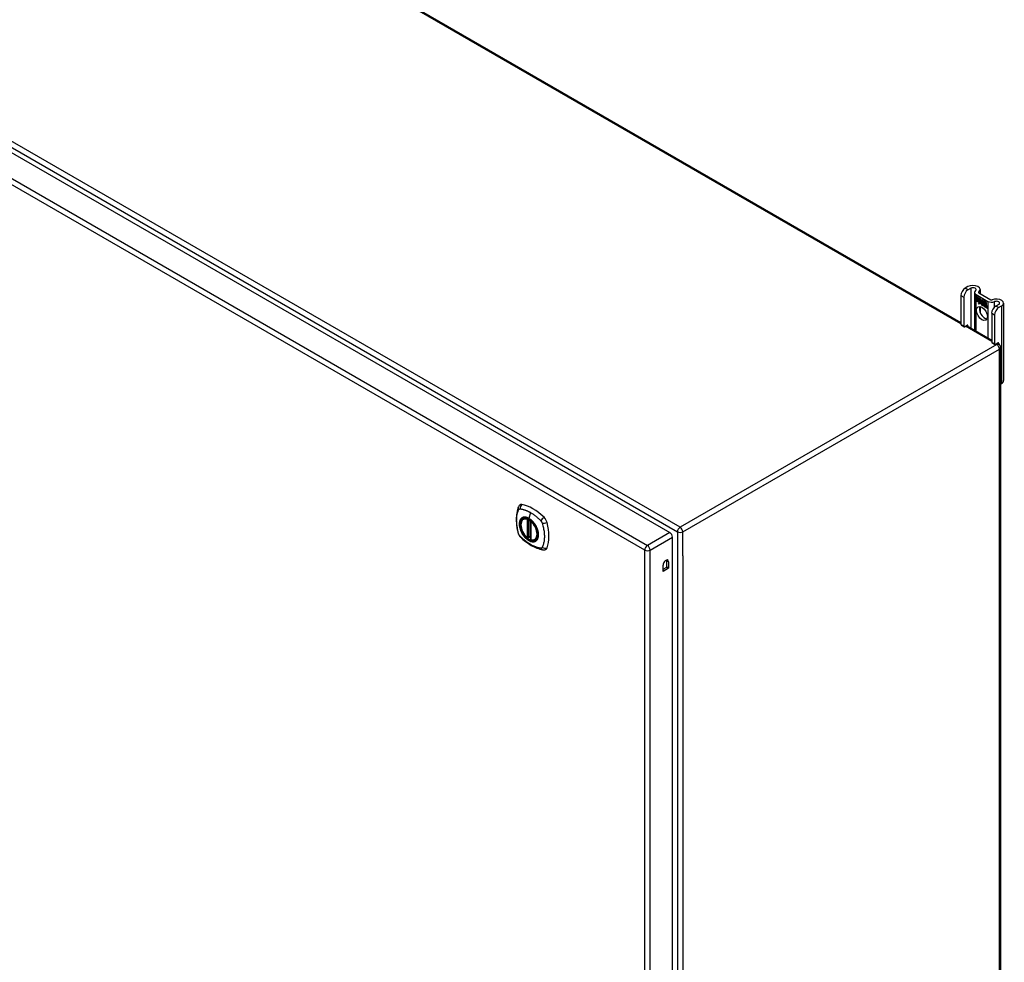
# Model space of a CAD drawing. Header units: inches. Extents: x 25 to 627, y 68 to 295.
# Tile 27 of 28: x 601 to 627, y 229 to 254. Entities that reach past the tile are written whole.
import ezdxf

# ---------------------------------------------------------------- set-up
doc = ezdxf.new("R2010")
doc.units = ezdxf.units.IN
doc.header["$MEASUREMENT"] = 0
doc.layers.add('Visible Edges(ANSI)', color=7, linetype='Continuous', lineweight=25)
doc.layers.add('Visible Tangent Edges(ANSI)', color=7, linetype='Continuous', lineweight=25)

msp = doc.modelspace()

# ---------------------------------------------------------------- linework, layer by layer
at = {"layer": 'Visible Edges(ANSI)'}
for p, q in [((584.81, 269.66), (626.103, 245.819)), ((576.283, 264.615), (618.431, 240.281)), ((626.289, 246.764), (626.213, 246.72)), ((626.288, 246.678), (626.363, 246.721)), ((626.46, 246.612), (626.46, 245.613)), ((626.5, 246.556), (626.813, 246.376)), ((626.574, 246.599), (626.887, 246.418)), ((626.609, 246.687), (626.609, 246.579)), ((626.103, 246.529), (626.103, 245.763)), ((626.177, 246.486), (626.177, 245.721)), ((626.503, 246.504), (626.622, 246.435)), ((626.503, 246.471), (626.503, 246.504)), ((626.503, 246.471), (626.504, 246.471)), ((626.591, 246.42), (626.503, 246.471)), ((626.503, 246.434), (626.503, 246.466)), ((626.503, 246.466), (626.591, 246.416)), ((626.503, 246.434), (626.504, 246.434)), ((626.591, 246.383), (626.503, 246.434)), ((626.503, 246.429), (626.591, 246.379)), ((626.503, 246.396), (626.503, 246.429)), ((626.503, 246.396), (626.504, 246.397)), ((626.589, 246.347), (626.503, 246.396)), ((626.504, 246.503), (626.504, 246.471)), ((626.504, 246.503), (626.505, 246.503)), ((626.621, 246.435), (626.504, 246.503)), ((626.504, 246.471), (626.59, 246.421)), ((626.504, 246.466), (626.504, 246.434)), ((626.504, 246.466), (626.505, 246.466)), ((626.59, 246.416), (626.504, 246.466)), ((626.504, 246.434), (626.59, 246.384)), ((626.504, 246.428), (626.505, 246.429)), ((626.59, 246.378), (626.504, 246.428)), ((626.504, 246.428), (626.504, 246.397)), ((626.504, 246.397), (626.59, 246.347)), ((626.567, 246.311), (626.589, 246.347)), ((626.606, 246.336), (626.567, 246.311)), ((626.59, 246.347), (626.569, 246.313)), ((626.569, 246.313), (626.606, 246.337)), ((626.569, 246.313), (626.571, 246.314)), ((626.57, 246.313), (626.569, 246.312)), ((626.571, 246.314), (626.606, 246.337)), ((626.589, 246.347), (626.59, 246.347)), ((626.59, 246.421), (626.59, 246.449)), ((626.59, 246.449), (626.593, 246.448)), ((626.59, 246.421), (626.591, 246.422)), ((626.59, 246.416), (626.591, 246.416)), ((626.59, 246.384), (626.59, 246.416)), ((626.59, 246.384), (626.591, 246.385)), ((626.59, 246.378), (626.591, 246.379)), ((626.59, 246.35), (626.59, 246.378)), ((626.59, 246.35), (626.591, 246.351)), ((626.592, 246.349), (626.59, 246.35)), ((626.591, 246.449), (626.591, 246.42)), ((626.591, 246.449), (626.591, 246.449)), ((626.593, 246.447), (626.591, 246.449)), ((626.591, 246.416), (626.591, 246.383)), ((626.591, 246.379), (626.591, 246.351)), ((626.591, 246.35), (626.604, 246.372)), ((626.591, 246.35), (626.592, 246.351)), ((626.591, 246.351), (626.591, 246.35)), ((626.604, 246.37), (626.592, 246.349)), ((626.592, 246.351), (626.592, 246.351)), ((626.593, 246.448), (626.624, 246.379)), ((626.593, 246.447), (626.593, 246.447)), ((626.623, 246.379), (626.593, 246.447)), ((626.604, 246.372), (626.606, 246.36)), ((626.604, 246.37), (626.604, 246.37)), ((626.606, 246.359), (626.604, 246.37)), ((626.604, 246.37), (626.604, 246.37)), ((626.624, 246.379), (626.606, 246.359)), ((626.606, 246.36), (626.623, 246.379)), ((626.606, 246.36), (626.607, 246.361)), ((626.606, 246.337), (626.608, 246.322)), ((626.606, 246.336), (626.606, 246.336)), ((626.608, 246.32), (626.606, 246.336)), ((626.624, 246.379), (626.607, 246.361)), ((626.607, 246.36), (626.607, 246.361)), ((626.608, 246.322), (626.636, 246.35)), ((626.636, 246.349), (626.608, 246.32)), ((626.608, 246.322), (626.609, 246.322)), ((626.609, 246.322), (626.636, 246.35)), ((626.609, 246.322), (626.609, 246.322)), ((626.621, 246.435), (626.622, 246.435)), ((626.637, 246.398), (626.621, 246.435)), ((626.622, 246.435), (626.637, 246.4)), ((626.623, 246.379), (626.624, 246.379)), ((626.636, 246.35), (626.642, 246.335)), ((626.636, 246.349), (626.636, 246.349)), ((626.642, 246.334), (626.636, 246.349)), ((626.637, 246.4), (626.65, 246.419)), ((626.65, 246.418), (626.637, 246.398)), ((626.637, 246.4), (626.639, 246.4)), ((626.638, 246.4), (626.638, 246.4)), ((626.642, 246.334), (626.643, 246.335)), ((626.643, 246.335), (626.643, 246.335)), ((626.643, 246.329), (626.645, 246.33)), ((626.644, 246.306), (626.677, 246.287)), ((626.645, 246.305), (626.645, 246.305)), ((626.677, 246.286), (626.645, 246.305)), ((626.646, 246.313), (626.667, 246.301)), ((626.646, 246.313), (626.646, 246.313)), ((626.668, 246.3), (626.646, 246.313)), ((626.649, 246.368), (626.68, 246.398)), ((626.649, 246.368), (626.651, 246.369)), ((626.667, 246.328), (626.649, 246.368)), ((626.65, 246.418), (626.65, 246.419)), ((626.65, 246.419), (626.709, 246.385)), ((626.65, 246.419), (626.65, 246.418)), ((626.708, 246.385), (626.65, 246.418)), ((626.68, 246.397), (626.65, 246.368)), ((626.65, 246.368), (626.668, 246.327)), ((626.65, 246.321), (626.652, 246.322)), ((626.651, 246.369), (626.68, 246.398)), ((626.651, 246.369), (626.651, 246.369)), ((626.666, 246.325), (626.666, 246.325)), ((626.667, 246.328), (626.667, 246.329)), ((626.667, 246.301), (626.668, 246.302)), ((626.668, 246.302), (626.668, 246.302)), ((626.671, 246.277), (626.671, 246.277)), ((626.671, 246.269), (626.671, 246.277)), ((626.671, 246.277), (626.671, 246.268)), ((626.676, 246.263), (626.698, 246.279)), ((626.677, 246.287), (626.678, 246.288)), ((626.698, 246.279), (626.677, 246.264)), ((626.698, 246.278), (626.677, 246.263)), ((626.678, 246.288), (626.678, 246.288)), ((626.68, 246.398), (626.683, 246.396)), ((626.68, 246.397), (626.681, 246.397)), ((626.682, 246.396), (626.68, 246.397)), ((626.682, 246.396), (626.683, 246.396)), ((626.682, 246.318), (626.682, 246.396)), ((626.682, 246.318), (626.683, 246.318)), ((626.702, 246.306), (626.682, 246.318)), ((626.683, 246.396), (626.683, 246.318)), ((626.683, 246.318), (626.702, 246.307)), ((626.698, 246.279), (626.686, 246.313)), ((626.686, 246.313), (626.7, 246.305)), ((626.686, 246.312), (626.698, 246.278)), ((626.686, 246.312), (626.687, 246.312)), ((626.7, 246.304), (626.686, 246.312)), ((626.698, 246.279), (626.698, 246.279)), ((626.7, 246.305), (626.707, 246.282)), ((626.7, 246.304), (626.7, 246.304)), ((626.706, 246.282), (626.7, 246.304)), ((626.702, 246.307), (626.708, 246.288)), ((626.702, 246.306), (626.702, 246.307)), ((626.709, 246.284), (626.702, 246.306)), ((626.706, 246.282), (626.707, 246.282)), ((626.709, 246.28), (626.706, 246.282)), ((626.707, 246.282), (626.709, 246.281)), ((626.708, 246.385), (626.709, 246.385)), ((626.708, 246.288), (626.708, 246.385)), ((626.708, 246.288), (626.709, 246.288)), ((626.709, 246.385), (626.709, 246.284)), ((626.709, 246.281), (626.72, 246.293)), ((626.721, 246.292), (626.709, 246.28)), ((626.709, 246.281), (626.71, 246.282)), ((626.721, 246.293), (626.71, 246.282)), ((626.71, 246.281), (626.71, 246.281)), ((626.712, 246.29), (626.712, 246.383)), ((626.712, 246.383), (626.739, 246.368)), ((626.719, 246.297), (626.712, 246.29)), ((626.713, 246.382), (626.713, 246.291)), ((626.713, 246.382), (626.713, 246.382)), ((626.738, 246.367), (626.713, 246.382)), ((626.713, 246.291), (626.719, 246.297)), ((626.713, 246.291), (626.714, 246.292)), ((626.713, 246.27), (626.734, 246.285)), ((626.735, 246.284), (626.713, 246.27)), ((626.714, 246.292), (626.719, 246.297)), ((626.714, 246.292), (626.714, 246.291)), ((626.714, 246.271), (626.734, 246.285)), ((626.719, 246.297), (626.738, 246.286)), ((626.719, 246.297), (626.72, 246.297)), ((626.739, 246.285), (626.719, 246.297)), ((626.72, 246.293), (626.735, 246.284)), ((626.721, 246.292), (626.721, 246.292)), ((626.734, 246.285), (626.721, 246.292)), ((626.732, 246.231), (626.74, 246.282)), ((626.74, 246.281), (626.732, 246.231)), ((626.734, 246.285), (626.734, 246.285)), ((626.738, 246.367), (626.739, 246.368)), ((626.738, 246.286), (626.738, 246.367)), ((626.738, 246.286), (626.739, 246.286)), ((626.739, 246.368), (626.739, 246.285)), ((626.74, 246.282), (626.75, 246.276)), ((626.74, 246.281), (626.741, 246.281)), ((626.749, 246.275), (626.74, 246.281)), ((626.742, 246.283), (626.742, 246.366)), ((626.742, 246.366), (626.769, 246.35)), ((626.742, 246.283), (626.743, 246.283)), ((626.753, 246.277), (626.742, 246.283)), ((626.743, 246.365), (626.743, 246.283)), ((626.743, 246.365), (626.743, 246.365)), ((626.768, 246.35), (626.743, 246.365)), ((626.743, 246.283), (626.754, 246.277)), ((626.754, 246.277), (626.753, 246.272)), ((626.753, 246.277), (626.754, 246.277)), ((626.753, 246.271), (626.753, 246.277)), ((626.768, 246.35), (626.769, 246.35)), ((626.768, 246.27), (626.768, 246.35)), ((626.769, 246.35), (626.769, 246.269)), ((627.098, 246.296), (627.023, 246.253)), ((627.227, 246.33), (627.227, 244.289)), ((626.609, 246.241), (626.609, 246.083)), ((626.671, 246.269), (626.671, 246.269)), ((626.676, 246.263), (626.677, 246.264)), ((626.69, 246.254), (626.676, 246.263)), ((626.677, 246.264), (626.678, 246.263)), ((626.677, 246.263), (626.69, 246.255)), ((626.69, 246.255), (626.702, 246.268)), ((626.702, 246.267), (626.69, 246.254)), ((626.69, 246.255), (626.692, 246.256)), ((626.691, 246.256), (626.691, 246.256)), ((626.692, 246.256), (626.702, 246.268)), ((626.702, 246.268), (626.705, 246.267)), ((626.702, 246.267), (626.703, 246.268)), ((626.704, 246.266), (626.702, 246.267)), ((626.704, 246.266), (626.705, 246.266)), ((626.711, 246.242), (626.704, 246.266)), ((626.705, 246.267), (626.711, 246.243)), ((626.711, 246.243), (626.725, 246.235)), ((626.711, 246.242), (626.712, 246.243)), ((626.725, 246.234), (626.711, 246.242)), ((626.713, 246.27), (626.714, 246.271)), ((626.725, 246.235), (626.713, 246.27)), ((626.713, 246.27), (626.725, 246.234)), ((626.714, 246.27), (626.714, 246.271)), ((626.725, 246.235), (626.725, 246.236)), ((626.732, 246.231), (626.743, 246.225)), ((626.732, 246.231), (626.732, 246.231)), ((626.743, 246.224), (626.732, 246.231)), ((626.743, 246.225), (626.746, 246.245)), ((626.747, 246.245), (626.743, 246.224)), ((626.743, 246.225), (626.743, 246.225)), ((626.749, 246.275), (626.75, 246.276)), ((626.75, 246.276), (626.749, 246.266)), ((626.749, 246.266), (626.749, 246.275)), ((626.749, 246.266), (626.749, 246.266)), ((626.752, 246.264), (626.749, 246.266)), ((626.749, 246.266), (626.752, 246.265)), ((626.752, 246.265), (626.753, 246.266)), ((626.753, 246.271), (626.755, 246.272)), ((626.753, 246.265), (626.753, 246.265)), ((626.754, 246.272), (626.754, 246.272)), ((626.754, 246.26), (626.755, 246.261)), ((626.755, 246.267), (626.757, 246.268)), ((626.761, 246.213), (626.767, 246.246)), ((626.761, 246.213), (626.762, 246.214)), ((626.773, 246.207), (626.761, 246.213)), ((626.767, 246.245), (626.762, 246.214)), ((626.762, 246.214), (626.773, 246.208)), ((626.768, 246.27), (626.769, 246.271)), ((626.773, 246.208), (626.776, 246.228)), ((626.777, 246.228), (626.773, 246.207)), ((626.773, 246.208), (626.773, 246.208)), ((626.776, 246.228), (626.777, 246.228)), ((626.779, 246.246), (626.781, 246.247)), ((626.782, 246.242), (626.783, 246.243)), ((626.784, 246.25), (626.785, 246.251)), ((626.784, 246.243), (626.785, 246.244)), ((626.791, 246.196), (626.797, 246.228)), ((626.791, 246.196), (626.792, 246.197)), ((626.803, 246.19), (626.791, 246.196)), ((626.797, 246.228), (626.792, 246.197)), ((626.792, 246.197), (626.802, 246.19)), ((626.802, 246.19), (626.808, 246.222)), ((626.802, 246.19), (626.803, 246.191)), ((626.809, 246.221), (626.803, 246.19)), ((626.913, 246.062), (626.913, 245.296)), ((626.987, 246.019), (626.987, 245.253)), ((627.097, 246.21), (627.173, 246.254)), ((626.109, 245.749), (626.184, 245.706)), ((626.199, 245.708), (626.267, 245.747)), ((626.248, 245.736), (626.913, 245.352)), ((626.289, 245.734), (626.289, 245.712)), ((626.919, 245.282), (626.993, 245.239)), ((627.009, 245.241), (627.076, 245.28)), ((627.057, 245.268), (627.096, 245.246)), ((627.098, 245.267), (627.098, 245.245)), ((627.146, 245.16), (627.146, 209.396)), ((627.146, 244.197), (627.173, 244.212)), ((614.57, 240.64), (614.58, 240.646)), ((614.765, 240.579), (614.765, 240.101)), ((614.696, 240.157), (614.682, 240.149)), ((614.711, 240.155), (614.709, 240.156)), ((614.765, 240.177), (614.724, 240.154)), ((614.883, 240.098), (614.893, 240.104)), ((618.501, 204.558), (618.501, 240.16)), ((618.347, 239.369), (618.347, 239.535)), ((618.252, 239.259), (618.252, 239.425)), ((618.252, 239.314), (618.347, 239.369)), ((618.396, 239.341), (618.252, 239.259)), ((618.396, 239.341), (618.347, 239.369)), ((618.396, 239.508), (618.396, 239.341))]:
    msp.add_line(p, q, dxfattribs=at)
at = {"layer": 'Visible Edges(ANSI)', "flags": 128}
for points in [[(614.436, 240.95), (614.428, 240.929), (614.422, 240.909), (614.416, 240.89), (614.412, 240.872), (614.407, 240.853), (614.403, 240.834), (614.396, 240.794), (614.39, 240.753), (614.386, 240.711), (614.384, 240.669), (614.383, 240.626), (614.384, 240.583), (614.386, 240.539), (614.39, 240.494), (614.396, 240.449), (614.403, 240.404), (614.411, 240.358), (614.421, 240.313), (614.426, 240.29), (614.429, 240.278), (614.433, 240.264)], [(614.474, 241.006), (614.461, 240.992), (614.45, 240.978), (614.442, 240.964), (614.436, 240.95)], [(614.668, 240.15), (614.654, 240.163), (614.641, 240.176), (614.627, 240.191), (614.614, 240.206), (614.602, 240.221), (614.59, 240.237), (614.579, 240.254), (614.568, 240.272), (614.558, 240.289), (614.549, 240.307), (614.54, 240.326), (614.532, 240.344), (614.525, 240.363), (614.519, 240.382), (614.514, 240.4), (614.51, 240.419), (614.506, 240.437), (614.504, 240.455), (614.502, 240.473), (614.501, 240.49), (614.502, 240.507), (614.503, 240.523), (614.505, 240.539), (614.509, 240.553), (614.513, 240.568), (614.518, 240.581), (614.524, 240.593), (614.532, 240.605), (614.54, 240.616), (614.549, 240.625), (614.559, 240.633), (614.57, 240.64)], [(614.822, 240.56), (614.841, 240.538), (614.859, 240.514), (614.876, 240.49), (614.891, 240.464), (614.905, 240.438), (614.918, 240.411), (614.93, 240.384), (614.94, 240.357)], [(614.433, 240.264), (614.437, 240.251), (614.442, 240.237), (614.448, 240.225), (614.455, 240.213), (614.462, 240.201), (614.47, 240.189), (614.479, 240.178), (614.488, 240.168)], [(614.488, 240.168), (614.498, 240.158), (614.508, 240.149), (614.525, 240.132), (614.559, 240.102), (614.595, 240.072), (614.63, 240.043), (614.667, 240.016), (614.703, 239.99), (614.74, 239.966), (614.777, 239.944), (614.815, 239.923), (614.853, 239.904), (614.891, 239.887), (614.929, 239.871), (614.967, 239.857), (615.005, 239.846), (615.043, 239.836), (615.062, 239.832), (615.073, 239.83), (615.084, 239.828)], [(614.709, 240.156), (614.706, 240.158), (614.702, 240.159), (614.699, 240.158), (614.696, 240.157)], [(614.883, 240.098), (614.871, 240.092), (614.858, 240.088), (614.845, 240.085), (614.831, 240.083), (614.817, 240.083), (614.803, 240.084), (614.788, 240.086), (614.773, 240.09)], [(615.084, 239.828), (615.099, 239.826), (615.116, 239.826), (615.133, 239.828), (615.151, 239.833)]]:
    msp.add_lwpolyline(points, dxfattribs=at)
at = {"layer": 'Visible Edges(ANSI)'}
for centre, radius, start, end in [((627.047, 245.16), 0.099, 0, 60), ((614.776, 240.579), 0.0118, 137.3656, 180), ((614.676, 240.159), 0.0118, 229.389, 300), ((614.718, 240.164), 0.0118, 232.1717, 300), ((614.776, 240.101), 0.0118, 180, 253.4446)]:
    msp.add_arc(centre, radius, start, end, dxfattribs=at)
for centre, major_axis, start_param, end_param in [((626.421, 246.687), (0.188, 0), 5.640144, 8.63938), ((626.213, 246.593), (-0.078, -0.135), 3.926991, 5.497787), ((626.288, 246.55), (0.078, 0.135), 0.785398, 2.356194), ((626.421, 246.687), (0.0825, 0), 5.640144, 8.63938), ((626.596, 246.612), (-0.136, 0), 5.640144, 7.068583), ((626.596, 246.612), (-0.031, 0), 5.640144, 7.068583), ((626.65, 246.298), (-0.0123, 0.0214), 0.72544, 2.208898), ((626.668, 246.287), (-0.0249, 0.0431), 6.268672, 7.008625), ((626.668, 246.287), (-0.0245, 0.0424), 6.268672, 7.008625), ((626.65, 246.298), (0.012, -0.0207), 3.867033, 5.35049), ((626.669, 246.288), (-0.0249, 0.0431), 0.028947, 0.295885), ((626.662, 246.298), (-0.021, 0.0364), 5.317289, 6.229324), ((626.662, 246.298), (-0.0206, 0.0357), 5.272274, 6.251395), ((626.663, 246.298), (-0.0206, 0.0357), 6.047724, 6.251395), ((626.662, 246.298), (-0.0187, 0.0323), 5.330385, 6.268672), ((626.653, 246.297), (-0.0064, 0.011), 0.453624, 1.914249), ((626.662, 246.298), (-0.0183, 0.0317), 5.329545, 6.268672), ((626.653, 246.297), (0.006, -0.0104), 3.639467, 5.055842), ((626.663, 246.298), (-0.0183, 0.0317), 6.051884, 6.268672), ((626.669, 246.288), (-0.0245, 0.0424), 6.268672, 6.283185), ((626.661, 246.303), (-0.0105, 0.0182), 5.836026, 6.946368), ((626.661, 246.303), (-0.0109, 0.0188), 5.836026, 6.985262), ((626.655, 246.337), (-0.0379, 0.0657), 2.208898, 2.658734), ((626.662, 246.304), (-0.0109, 0.0188), 0.065067, 0.331662), ((626.655, 246.337), (0.0376, -0.0651), 5.35049, 5.792995), ((626.661, 246.312), (0.0192, -0.0332), 5.055842, 5.891549), ((626.661, 246.312), (-0.0196, 0.0339), 1.914249, 2.72139), ((626.662, 246.304), (-0.0105, 0.0182), 6.079217, 6.283185), ((626.659, 246.309), (-0.0068, 0.0119), 4.819991, 5.836026), ((626.659, 246.309), (0.0072, -0.0125), 1.678399, 2.694434), ((626.66, 246.31), (0.006, -0.0103), 0.287189, 1.678399), ((626.665, 246.31), (-0.0091, 0.0158), 4.343155, 5.413588), ((626.665, 246.31), (0.0095, -0.0165), 1.201563, 2.270327), ((626.66, 246.31), (0.0063, -0.011), 0.251695, 1.678399), ((626.654, 246.311), (0.0172, -0.0299), 0.38335, 1.201563), ((626.654, 246.311), (0.0176, -0.0305), 0.369234, 1.201563), ((626.909, 246.431), (-0.136, 0), 0.785398, 2.213838), ((626.909, 246.431), (0.031, 0), 3.926991, 5.35543), ((627.04, 246.33), (0.188, 0), 5.497787, 8.497023), ((627.04, 246.33), (0.0825, 0), 5.497787, 8.497023), ((626.731, 246.1), (-0.102, 0.176), 0.374433, 2.76716), ((626.787, 246.213), (-0.0294, 0.051), 0.219898, 0.610865), ((626.787, 246.213), (-0.0291, 0.0503), 0.219898, 0.610865), ((626.77, 246.241), (-0.015, 0.026), 5.48867, 6.499805), ((626.77, 246.241), (-0.0146, 0.0253), 5.48867, 6.513784), ((626.762, 246.246), (-0.0083, 0.0143), 5.603031, 6.503084), ((626.762, 246.246), (-0.0079, 0.0136), 5.603031, 6.503084), ((626.789, 246.214), (-0.0294, 0.051), 0.219898, 0.291612), ((626.768, 246.245), (-0.0154, 0.0266), 5.501665, 6.243634), ((626.768, 246.245), (-0.015, 0.026), 5.47676, 6.310847), ((626.771, 246.242), (-0.015, 0.026), 0.047158, 0.216619), ((626.763, 246.247), (-0.0083, 0.0143), 0.085815, 0.219898), ((626.77, 246.246), (-0.015, 0.026), 6.059998, 6.283185), ((626.763, 246.247), (-0.0079, 0.0136), 6.100483, 6.283185), ((626.771, 246.242), (-0.0146, 0.0253), 6.06115, 6.283185), ((626.761, 246.254), (0.00412, -0.00714), 1.196548, 2.461438), ((626.761, 246.254), (-0.00375, 0.0065), 4.33814, 5.603031), ((626.756, 246.254), (-0.0077, 0.0133), 3.752458, 4.33814), ((626.756, 246.254), (0.0081, -0.014), 0.610865, 1.196548), ((626.77, 246.255), (0.0063, -0.011), 1.081978, 2.347078), ((626.77, 246.255), (-0.006, 0.0103), 4.223571, 5.48867), ((626.817, 246.197), (-0.0294, 0.051), 0.236534, 0.625184), ((626.817, 246.197), (-0.0291, 0.0503), 0.236639, 0.625276), ((626.754, 246.259), (-0.0176, 0.0305), 3.88819, 4.223571), ((626.754, 246.259), (0.018, -0.0312), 0.848525, 1.081978), ((626.799, 246.224), (-0.015, 0.0259), 5.492181, 6.733718), ((626.799, 246.224), (-0.0153, 0.0266), 5.492181, 6.613939), ((626.756, 246.26), (-0.0176, 0.0305), 3.959823, 3.971212), ((626.8, 246.225), (-0.0153, 0.0266), 0.046088, 0.313087), ((626.792, 246.229), (-0.0082, 0.0143), 5.604299, 6.503622), ((626.792, 246.229), (-0.0079, 0.0136), 5.604299, 6.503242), ((626.819, 246.197), (-0.0294, 0.051), 0.236534, 0.291612), ((626.793, 246.23), (-0.0082, 0.0143), 0.085815, 0.220437), ((626.8, 246.225), (-0.015, 0.0259), 6.060079, 6.283185), ((626.793, 246.23), (-0.0079, 0.0136), 6.100483, 6.283185), ((626.791, 246.236), (0.00412, -0.00714), 1.196401, 2.462706), ((626.791, 246.236), (-0.00375, 0.0065), 4.337994, 5.604299), ((626.786, 246.237), (0.0081, -0.014), 0.610998, 1.196401), ((626.786, 246.237), (-0.0077, 0.0133), 3.752322, 4.337994), ((626.799, 246.238), (0.0066, -0.0114), 1.107844, 2.350588), ((626.799, 246.238), (-0.0062, 0.0107), 4.249437, 5.492181), ((626.784, 246.241), (-0.0176, 0.0305), 3.735005, 4.249437), ((626.784, 246.241), (0.018, -0.0312), 0.593412, 1.107844), ((627.023, 246.126), (-0.078, -0.135), 3.926991, 5.497787), ((627.097, 246.083), (0.078, 0.135), 0.785398, 2.356194), ((626.125, 245.776), (-0.0155, -0.0268), 5.497787, 6.283185), ((626.199, 245.733), (-0.0155, -0.0268), 5.497787, 7.068583), ((626.267, 245.722), (0.0155, 0.0268), 5.497787, 7.068583), ((626.935, 245.309), (-0.0155, -0.0268), 5.497787, 6.283185), ((627.009, 245.266), (-0.0155, -0.0268), 5.497787, 7.068583), ((627.076, 245.254), (0.0155, 0.0268), 5.497787, 7.068583), ((627.04, 244.289), (0.187, 0), 5.497787, 6.283185), ((614.573, 240.86), (-0.089, 0.153), 5.825423, 6.408181), ((614.824, 239.863), (-0.64, 1.108), 5.170151, 5.825423), ((614.719, 240.365), (0.157, -0.273), 2.363977, 7.060801), ((615.075, 240.57), (0.089, -0.153), 1.113034, 2.028558), ((614.337, 240.707), (-0.64, 1.108), 3.599355, 4.254627), ((618.431, 240.201), (-0.0495, 0.0857), 3.926991, 5.497787), ((615.075, 239.991), (0.089, -0.153), 6.158189, 6.740947), ((618.324, 239.466), (0.0508, 0.0879), 5.497787, 8.63938), ((618.276, 239.494), (0.0508, 0.0879), 5.497787, 5.789668)]:
    msp.add_ellipse(centre, major_axis=major_axis, ratio=0.57735, start_param=start_param, end_param=end_param, dxfattribs=at)
for centre, major_axis in [((626.656, 246.058), (-0.102, 0.176)), ((614.716, 240.363), (-0.16, 0.277))]:
    msp.add_ellipse(centre, major_axis=major_axis, ratio=0.57735, dxfattribs=at)
at = {"layer": 'Visible Tangent Edges(ANSI)'}
for p, q in [((626.103, 245.786), (584.76, 269.655)), ((576.345, 264.716), (618.631, 240.302)), ((618.701, 240.423), (576.415, 264.837)), ((575.693, 264.274), (617.84, 239.941)), ((617.77, 239.819), (575.623, 264.153)), ((626.288, 246.678), (626.213, 246.72)), ((626.363, 246.721), (626.363, 245.669)), ((626.5, 245.59), (626.5, 246.556)), ((626.571, 246.601), (626.571, 246.622)), ((626.103, 246.529), (626.177, 246.486)), ((626.633, 246.31), (626.633, 246.31)), ((626.644, 246.329), (626.645, 246.33)), ((626.647, 246.28), (626.648, 246.28)), ((626.649, 246.29), (626.649, 246.291)), ((626.656, 246.322), (626.657, 246.322)), ((626.665, 246.315), (626.666, 246.315)), ((626.677, 246.31), (626.677, 246.31)), ((626.813, 246.376), (626.813, 245.41)), ((626.99, 246.229), (626.99, 246.368)), ((626.746, 246.245), (626.747, 246.246)), ((626.752, 246.259), (626.753, 246.26)), ((626.761, 246.26), (626.761, 246.26)), ((626.766, 246.253), (626.767, 246.253)), ((626.767, 246.246), (626.767, 246.246)), ((626.77, 246.265), (626.77, 246.265)), ((626.778, 246.254), (626.778, 246.254)), ((626.79, 246.243), (626.791, 246.243)), ((626.796, 246.236), (626.796, 246.236)), ((626.797, 246.228), (626.797, 246.229)), ((626.799, 246.248), (626.8, 246.249)), ((626.807, 246.237), (626.808, 246.237)), ((626.808, 246.222), (626.809, 246.222)), ((626.913, 246.062), (626.987, 246.019)), ((627.097, 246.21), (627.023, 246.253)), ((627.173, 246.254), (627.173, 244.212)), ((626.177, 245.721), (626.103, 245.763)), ((626.913, 245.318), (626.219, 245.719)), ((626.267, 245.747), (626.289, 245.734)), ((627.047, 245.241), (618.701, 240.423)), ((626.987, 245.253), (626.913, 245.296)), ((627.047, 245.241), (627.028, 245.252)), ((627.076, 245.28), (627.098, 245.267)), ((618.771, 240.302), (627.117, 245.12)), ((627.117, 209.356), (627.117, 245.12)), ((614.668, 240.632), (614.668, 240.154)), ((614.684, 240.632), (614.691, 240.636)), ((614.684, 240.154), (614.684, 240.632)), ((614.696, 240.634), (614.696, 240.161)), ((614.711, 240.162), (614.711, 240.627)), ((614.758, 240.81), (614.715, 240.654)), ((614.726, 240.159), (614.726, 240.618)), ((614.768, 240.096), (614.768, 240.574)), ((614.696, 240.161), (614.684, 240.154)), ((614.765, 240.181), (614.726, 240.159)), ((618.431, 240.281), (617.84, 239.941)), ((617.91, 239.819), (618.501, 240.16)), ((618.631, 240.302), (618.631, 204.538)), ((618.771, 239.669), (618.771, 240.302)), ((617.77, 204.122), (617.77, 239.819)), ((617.91, 204.122), (617.91, 239.819)), ((618.396, 239.508), (618.347, 239.535)), ((618.771, 239.669), (618.771, 205.17))]:
    msp.add_line(p, q, dxfattribs=at)
at = {"layer": 'Visible Tangent Edges(ANSI)', "flags": 128}
for points in [[(614.446, 240.25), (614.437, 240.283), (614.429, 240.312), (614.423, 240.342), (614.417, 240.371), (614.411, 240.401), (614.406, 240.43), (614.402, 240.459), (614.399, 240.487), (614.397, 240.516), (614.395, 240.544), (614.394, 240.571), (614.393, 240.599), (614.394, 240.625), (614.395, 240.652), (614.396, 240.677), (614.399, 240.703), (614.402, 240.727), (614.406, 240.751), (614.411, 240.775), (614.416, 240.798), (614.423, 240.82), (614.429, 240.841), (614.437, 240.862), (614.446, 240.884)], [(614.446, 240.884), (614.447, 240.885), (614.447, 240.886), (614.448, 240.887), (614.448, 240.888), (614.449, 240.888), (614.449, 240.889), (614.45, 240.89), (614.451, 240.891), (614.451, 240.891), (614.452, 240.892), (614.452, 240.893), (614.453, 240.894), (614.454, 240.894), (614.454, 240.895), (614.455, 240.895), (614.456, 240.896), (614.456, 240.897), (614.457, 240.897), (614.458, 240.898), (614.458, 240.898), (614.459, 240.899), (614.46, 240.899), (614.461, 240.9), (614.461, 240.9)], [(614.461, 240.9), (614.462, 240.901), (614.463, 240.901), (614.464, 240.901), (614.465, 240.902), (614.465, 240.902), (614.466, 240.903), (614.467, 240.903), (614.468, 240.903), (614.469, 240.903), (614.47, 240.904), (614.47, 240.904), (614.471, 240.904), (614.472, 240.904), (614.473, 240.905), (614.474, 240.905), (614.475, 240.905), (614.476, 240.905), (614.477, 240.905), (614.478, 240.905), (614.479, 240.905), (614.48, 240.905), (614.481, 240.905), (614.482, 240.905), (614.483, 240.905)], [(614.483, 240.905), (614.496, 240.904), (614.506, 240.903), (614.517, 240.901), (614.528, 240.899), (614.54, 240.896), (614.551, 240.894), (614.562, 240.891), (614.573, 240.888), (614.585, 240.885), (614.596, 240.881), (614.607, 240.878), (614.619, 240.874), (614.63, 240.87), (614.642, 240.866), (614.654, 240.861), (614.665, 240.856), (614.677, 240.851), (614.688, 240.846), (614.7, 240.841), (614.712, 240.835), (614.723, 240.829), (614.735, 240.823), (614.747, 240.816), (614.758, 240.81)], [(614.52, 240.66), (614.511, 240.652), (614.503, 240.643), (614.495, 240.633), (614.489, 240.623), (614.482, 240.611), (614.477, 240.598), (614.473, 240.585), (614.469, 240.571), (614.466, 240.556), (614.464, 240.541), (614.463, 240.525), (614.462, 240.508), (614.463, 240.491), (614.464, 240.474), (614.466, 240.456), (614.469, 240.438), (614.473, 240.419), (614.477, 240.4), (614.483, 240.382), (614.489, 240.363), (614.495, 240.344), (614.503, 240.326), (614.511, 240.307), (614.52, 240.289)], [(614.94, 240.357), (614.957, 240.289), (614.964, 240.223), (614.959, 240.165), (614.943, 240.115), (614.916, 240.077), (614.88, 240.052), (614.837, 240.042), (614.788, 240.046), (614.735, 240.065), (614.682, 240.097), (614.63, 240.142), (614.582, 240.197), (614.54, 240.259), (614.506, 240.326), (614.482, 240.395), (614.469, 240.462), (614.467, 240.526), (614.476, 240.581), (614.496, 240.626), (614.526, 240.66), (614.565, 240.679), (614.611, 240.684), (614.662, 240.674), (614.715, 240.65)], [(614.553, 240.68), (614.552, 240.679), (614.55, 240.678), (614.549, 240.678), (614.547, 240.677), (614.546, 240.676), (614.544, 240.676), (614.543, 240.675), (614.542, 240.674), (614.54, 240.674), (614.539, 240.673), (614.537, 240.672), (614.536, 240.671), (614.535, 240.67), (614.533, 240.67), (614.532, 240.669), (614.53, 240.668), (614.529, 240.667), (614.528, 240.666), (614.526, 240.665), (614.525, 240.664), (614.524, 240.663), (614.523, 240.662), (614.521, 240.661), (614.52, 240.66)], [(614.715, 240.654), (614.707, 240.658), (614.7, 240.662), (614.693, 240.665), (614.686, 240.669), (614.678, 240.672), (614.671, 240.675), (614.664, 240.677), (614.657, 240.679), (614.65, 240.682), (614.643, 240.683), (614.636, 240.685), (614.629, 240.686), (614.622, 240.687), (614.615, 240.688), (614.609, 240.688), (614.602, 240.688), (614.596, 240.688), (614.589, 240.688), (614.583, 240.687), (614.577, 240.686), (614.571, 240.685), (614.565, 240.683), (614.559, 240.682), (614.553, 240.68)], [(614.875, 240.494), (614.87, 240.502), (614.864, 240.511), (614.858, 240.519), (614.852, 240.527), (614.846, 240.535), (614.839, 240.543), (614.833, 240.551), (614.827, 240.559), (614.82, 240.566), (614.813, 240.573), (614.807, 240.58), (614.8, 240.587), (614.793, 240.594), (614.786, 240.6), (614.779, 240.607), (614.772, 240.613), (614.765, 240.619), (614.758, 240.625), (614.751, 240.63), (614.744, 240.635), (614.736, 240.64), (614.729, 240.645), (614.722, 240.65), (614.715, 240.654)], [(614.715, 240.65), (614.72, 240.648), (614.724, 240.645), (614.729, 240.642), (614.733, 240.639), (614.738, 240.636), (614.743, 240.633), (614.747, 240.629), (614.752, 240.626), (614.756, 240.622), (614.761, 240.619), (614.766, 240.615), (614.77, 240.611), (614.775, 240.608), (614.779, 240.604), (614.783, 240.6), (614.788, 240.596), (614.792, 240.592), (614.797, 240.587), (614.801, 240.583), (614.805, 240.579), (614.81, 240.574), (614.814, 240.57), (614.818, 240.565), (614.822, 240.56)], [(614.758, 240.81), (614.77, 240.803), (614.782, 240.796), (614.793, 240.788), (614.805, 240.781), (614.817, 240.773), (614.828, 240.765), (614.84, 240.757), (614.851, 240.749), (614.863, 240.74), (614.874, 240.731), (614.886, 240.722), (614.897, 240.713), (614.908, 240.704), (614.92, 240.695), (614.931, 240.685), (614.942, 240.675), (614.953, 240.665), (614.965, 240.655), (614.976, 240.645), (614.987, 240.634), (614.998, 240.624), (615.009, 240.613), (615.019, 240.602), (615.032, 240.588)], [(615.032, 240.588), (615.034, 240.586), (615.036, 240.583), (615.038, 240.581), (615.04, 240.579), (615.042, 240.576), (615.044, 240.574), (615.045, 240.571), (615.047, 240.569), (615.049, 240.566), (615.05, 240.564), (615.052, 240.561), (615.054, 240.558), (615.055, 240.556), (615.057, 240.553), (615.058, 240.55), (615.059, 240.548), (615.061, 240.545), (615.062, 240.542), (615.063, 240.539), (615.064, 240.536), (615.065, 240.533), (615.066, 240.531), (615.067, 240.528), (615.068, 240.525)], [(614.908, 240.436), (614.907, 240.439), (614.906, 240.441), (614.905, 240.443), (614.903, 240.446), (614.902, 240.448), (614.901, 240.451), (614.899, 240.453), (614.898, 240.456), (614.897, 240.458), (614.895, 240.46), (614.894, 240.463), (614.893, 240.465), (614.891, 240.468), (614.89, 240.47), (614.888, 240.472), (614.887, 240.475), (614.886, 240.477), (614.884, 240.48), (614.883, 240.482), (614.881, 240.484), (614.88, 240.487), (614.878, 240.489), (614.877, 240.491), (614.875, 240.494)], [(614.908, 240.065), (614.917, 240.073), (614.926, 240.082), (614.933, 240.092), (614.94, 240.102), (614.946, 240.114), (614.952, 240.127), (614.956, 240.14), (614.96, 240.154), (614.963, 240.169), (614.965, 240.184), (614.966, 240.2), (614.967, 240.217), (614.966, 240.234), (614.965, 240.251), (614.963, 240.269), (614.96, 240.287), (614.956, 240.306), (614.952, 240.324), (614.946, 240.343), (614.94, 240.362), (614.933, 240.381), (614.926, 240.399), (614.917, 240.418), (614.908, 240.436)], [(615.068, 240.525), (615.078, 240.492), (615.086, 240.462), (615.093, 240.433), (615.099, 240.403), (615.105, 240.374), (615.11, 240.345), (615.114, 240.316), (615.117, 240.288), (615.12, 240.26), (615.122, 240.232), (615.123, 240.204), (615.124, 240.177), (615.123, 240.15), (615.122, 240.124), (615.12, 240.098), (615.117, 240.073), (615.114, 240.048), (615.11, 240.024), (615.105, 240), (615.099, 239.977), (615.093, 239.955), (615.086, 239.933), (615.078, 239.912), (615.068, 239.89)], [(614.483, 240.187), (614.481, 240.189), (614.479, 240.191), (614.477, 240.194), (614.475, 240.196), (614.473, 240.198), (614.471, 240.201), (614.47, 240.203), (614.468, 240.206), (614.466, 240.209), (614.465, 240.211), (614.463, 240.214), (614.461, 240.216), (614.46, 240.219), (614.458, 240.222), (614.457, 240.225), (614.456, 240.227), (614.454, 240.23), (614.453, 240.233), (614.452, 240.236), (614.451, 240.238), (614.449, 240.241), (614.448, 240.244), (614.447, 240.247), (614.446, 240.25)], [(615.032, 239.869), (615.009, 239.872), (614.987, 239.876), (614.965, 239.881), (614.942, 239.887), (614.92, 239.894), (614.897, 239.901), (614.874, 239.91), (614.851, 239.919), (614.828, 239.93), (614.805, 239.941), (614.782, 239.953), (614.759, 239.966), (614.735, 239.98), (614.712, 239.995), (614.689, 240.01), (614.665, 240.027), (614.642, 240.044), (614.619, 240.062), (614.596, 240.081), (614.573, 240.1), (614.551, 240.12), (614.528, 240.141), (614.506, 240.162), (614.483, 240.187)], [(614.52, 240.289), (614.521, 240.286), (614.523, 240.284), (614.524, 240.281), (614.525, 240.279), (614.526, 240.276), (614.528, 240.274), (614.529, 240.272), (614.53, 240.269), (614.532, 240.267), (614.533, 240.264), (614.535, 240.262), (614.536, 240.259), (614.537, 240.257), (614.539, 240.255), (614.54, 240.252), (614.542, 240.25), (614.543, 240.248), (614.544, 240.245), (614.546, 240.243), (614.547, 240.24), (614.549, 240.238), (614.55, 240.236), (614.552, 240.233), (614.553, 240.231)], [(614.553, 240.231), (614.565, 240.214), (614.577, 240.198), (614.589, 240.182), (614.602, 240.167), (614.615, 240.152), (614.629, 240.138), (614.643, 240.125), (614.657, 240.112), (614.671, 240.101), (614.686, 240.09), (614.7, 240.08), (614.715, 240.071), (614.729, 240.063), (614.744, 240.056), (614.758, 240.05), (614.772, 240.046), (614.786, 240.042), (614.8, 240.039), (614.814, 240.037), (614.827, 240.037), (614.84, 240.037), (614.852, 240.039), (614.864, 240.042), (614.875, 240.045)], [(614.696, 240.161), (614.696, 240.161), (614.696, 240.161), (614.696, 240.161), (614.696, 240.161), (614.696, 240.161), (614.696, 240.161), (614.696, 240.161), (614.696, 240.16), (614.696, 240.16), (614.696, 240.16), (614.696, 240.16), (614.696, 240.16), (614.696, 240.16), (614.696, 240.16), (614.696, 240.16), (614.696, 240.16), (614.696, 240.16), (614.696, 240.16), (614.696, 240.16), (614.696, 240.16), (614.696, 240.16), (614.696, 240.16), (614.695, 240.159), (614.695, 240.159)], [(614.695, 240.159), (614.695, 240.159), (614.695, 240.159), (614.695, 240.159), (614.695, 240.159), (614.695, 240.158), (614.695, 240.158), (614.695, 240.158), (614.695, 240.158), (614.695, 240.158), (614.695, 240.158), (614.695, 240.158), (614.695, 240.158), (614.695, 240.157), (614.695, 240.157), (614.695, 240.157), (614.695, 240.157), (614.695, 240.157), (614.695, 240.157), (614.695, 240.157), (614.695, 240.157), (614.695, 240.157), (614.695, 240.157), (614.695, 240.157), (614.696, 240.157)], [(614.696, 240.157), (614.696, 240.157), (614.696, 240.157), (614.696, 240.157), (614.696, 240.157), (614.696, 240.157), (614.696, 240.157), (614.696, 240.157), (614.696, 240.157), (614.696, 240.157), (614.696, 240.157), (614.696, 240.157), (614.696, 240.157), (614.696, 240.157), (614.696, 240.157), (614.696, 240.157), (614.696, 240.157), (614.696, 240.157), (614.696, 240.157), (614.696, 240.157), (614.696, 240.157), (614.696, 240.157), (614.696, 240.157), (614.696, 240.157), (614.696, 240.157)], [(614.709, 240.156), (614.709, 240.156), (614.709, 240.156), (614.709, 240.156), (614.709, 240.156), (614.709, 240.156), (614.709, 240.156), (614.709, 240.156), (614.709, 240.156), (614.709, 240.156), (614.709, 240.156), (614.709, 240.156), (614.709, 240.156), (614.709, 240.156), (614.709, 240.156), (614.709, 240.156), (614.709, 240.156), (614.709, 240.156), (614.71, 240.156), (614.71, 240.156), (614.71, 240.156), (614.71, 240.155), (614.71, 240.155), (614.71, 240.155), (614.71, 240.155)], [(614.71, 240.155), (614.71, 240.155), (614.71, 240.156), (614.71, 240.156), (614.71, 240.156), (614.71, 240.156), (614.71, 240.156), (614.71, 240.156), (614.71, 240.156), (614.71, 240.156), (614.71, 240.156), (614.71, 240.156), (614.71, 240.156), (614.71, 240.157), (614.71, 240.157), (614.71, 240.157), (614.71, 240.157), (614.71, 240.157), (614.711, 240.157), (614.711, 240.157), (614.711, 240.158), (614.711, 240.158), (614.711, 240.158), (614.711, 240.158), (614.711, 240.158)], [(614.711, 240.158), (614.711, 240.159), (614.711, 240.159), (614.711, 240.159), (614.711, 240.159), (614.711, 240.159), (614.711, 240.159), (614.711, 240.159), (614.711, 240.16), (614.711, 240.16), (614.711, 240.16), (614.711, 240.16), (614.711, 240.16), (614.711, 240.16), (614.711, 240.16), (614.711, 240.16), (614.711, 240.161), (614.711, 240.161), (614.711, 240.161), (614.711, 240.161), (614.711, 240.161), (614.711, 240.161), (614.711, 240.161), (614.711, 240.162), (614.711, 240.162)], [(614.875, 240.045), (614.877, 240.046), (614.878, 240.046), (614.88, 240.047), (614.881, 240.048), (614.883, 240.048), (614.884, 240.049), (614.885, 240.05), (614.887, 240.051), (614.888, 240.051), (614.89, 240.052), (614.891, 240.053), (614.893, 240.054), (614.894, 240.054), (614.895, 240.055), (614.897, 240.056), (614.898, 240.057), (614.899, 240.058), (614.901, 240.059), (614.902, 240.06), (614.903, 240.061), (614.905, 240.062), (614.906, 240.063), (614.907, 240.063), (614.908, 240.065)], [(615.068, 239.89), (615.067, 239.889), (615.067, 239.887), (615.065, 239.886), (615.064, 239.884), (615.063, 239.883), (615.062, 239.881), (615.061, 239.88), (615.059, 239.879), (615.058, 239.878), (615.057, 239.876), (615.055, 239.875), (615.054, 239.875), (615.052, 239.874), (615.05, 239.873), (615.049, 239.872), (615.047, 239.872), (615.045, 239.871), (615.044, 239.871), (615.042, 239.87), (615.04, 239.87), (615.038, 239.87), (615.036, 239.87), (615.034, 239.869), (615.032, 239.869)]]:
    msp.add_lwpolyline(points, dxfattribs=at)
at = {"layer": 'Visible Tangent Edges(ANSI)'}
for centre, major_axis, ratio, start_param, end_param in [((627.047, 245.16), (0.0495, 0.0857), 0.57735, 0, 0.785398), ((627.047, 245.16), (0.0495, -0.0857), 0.57735, 0.785398, 2.356194), ((627.047, 245.16), (0.099, 0), 0.57735, 5.497787, 6.283185), ((614.546, 240.908), (-0.11, 0.042), 0.704518, 0, 0.765179), ((614.573, 240.923), (0.027, 0.115), 0.753705, 0.761071, 1.898341), ((614.718, 240.365), (-0.173, 0.3), 0.57735, 5.055237, 10.652726), ((614.718, 240.364), (-0.151, 0.261), 0.57735, 5.735752, 8.401415), ((614.726, 240.369), (-0.156, 0.271), 0.57735, 6.166197, 6.283185), ((614.676, 240.637), (-0.0034, -0.0113), 0.697177, 4.264021, 5.346931), ((614.676, 240.637), (-0.0118, 0), 0.57735, 0.785398, 2.356194), ((614.676, 240.637), (0.0059, -0.0102), 0.57735, 0.785398, 1.517295), ((614.718, 240.654), (-0.00246, -0.00426), 0.57735, 5.126896, 6.141288), ((614.776, 240.579), (-0.0118, 0), 0.57735, 0, 0.785398), ((614.776, 240.579), (0.00769, 0.00897), 0.424984, 1.537927, 2.449935), ((614.718, 240.364), (0.151, -0.261), 0.57735, 5.735752, 8.401415), ((615.103, 240.618), (0.0787, 0.088), 0.341266, 1.05898, 2.19625), ((615.129, 240.571), (0.116, 0.024), 0.341266, 4.086935, 5.224206), ((618.701, 240.342), (0.0495, 0.0857), 0.57735, 0.785398, 2.356194), ((618.701, 240.342), (-0.0495, 0.0857), 0.57735, 3.926991, 5.497787), ((614.546, 240.297), (-0.114, -0.032), 0.390453, 0, 0.392125), ((614.573, 240.25), (-0.0849, -0.0822), 0.390453, 5.89106, 6.283185), ((614.676, 240.159), (-0.00769, -0.00897), 0.424984, 5.591528, 6.283185), ((614.676, 240.159), (0.0118, 0), 0.57735, 3.926991, 5.497787), ((614.676, 240.159), (0.0059, -0.0102), 0.57735, 0, 0.785398), ((614.704, 240.153), (-0.0116, 0.0022), 0.653911, 4.189362, 5.615943), ((614.704, 240.156), (-0.0118, 0), 0.57735, 4.088863, 5.497787), ((614.702, 240.147), (-0.0092, 0.00741), 0.983841, 4.634609, 5.950564), ((614.718, 240.164), (-0.00724, -0.00933), 0.470841, 6.079443, 6.283185), ((614.718, 240.164), (0.0118, 0), 0.57735, 4.073452, 5.497787), ((614.718, 240.164), (0.0059, -0.0102), 0.57735, 0, 0.785398), ((614.776, 240.101), (-0.0118, 0), 0.57735, 0, 0.785398), ((614.776, 240.101), (-0.0034, -0.0113), 0.697177, 5.346931, 6.283185), ((614.726, 240.369), (0.156, -0.271), 0.57735, 0, 0.116988), ((618.701, 240.342), (-0.099, 0), 0.57735, 0.785398, 2.356194), ((615.103, 239.944), (-0.019, -0.117), 0.704518, 5.518007, 6.283185), ((615.129, 239.96), (0.113, -0.035), 0.753705, 4.384844, 5.522115), ((617.84, 239.86), (0.0495, 0.0857), 0.57735, 0.785398, 2.356194), ((617.84, 239.86), (-0.099, 0), 0.57735, 0.785398, 2.356194), ((617.84, 239.86), (-0.0495, 0.0857), 0.57735, 3.926991, 5.497787)]:
    msp.add_ellipse(centre, major_axis=major_axis, ratio=ratio, start_param=start_param, end_param=end_param, dxfattribs=at)
for centre, major_axis in [((614.719, 240.365), (0.171, -0.296)), ((614.716, 240.363), (-0.163, 0.282)), ((614.716, 240.363), (0.162, -0.281))]:
    msp.add_ellipse(centre, major_axis=major_axis, ratio=0.57735, dxfattribs=at)

doc.saveas('drawing.dxf')
